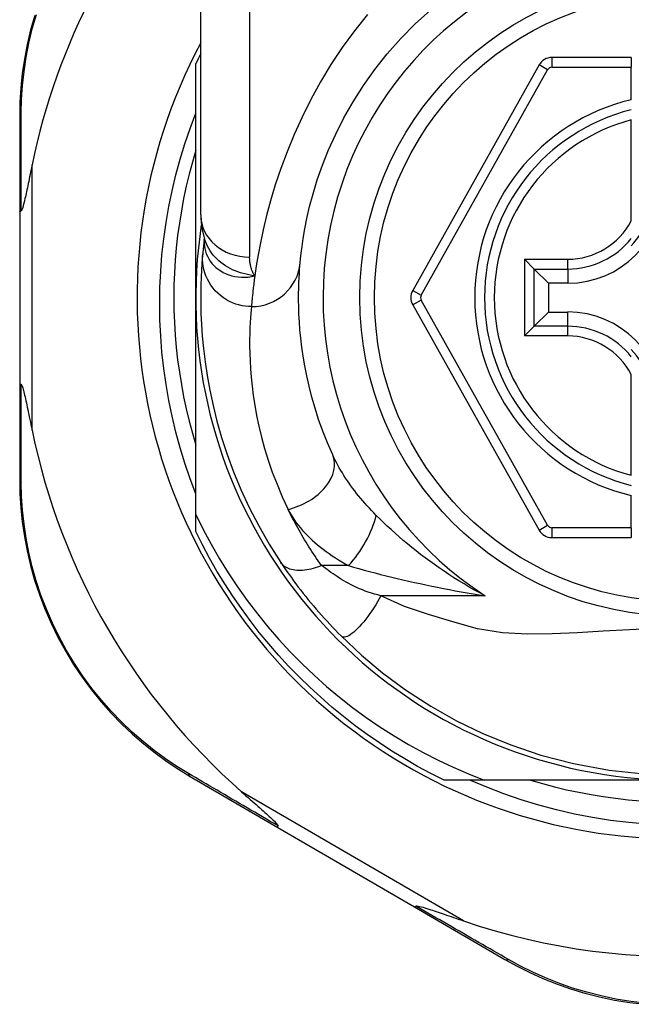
# Model space of a CAD drawing. Header units: inches. Extents: x 14 to 456, y 41 to 215.
# Tile 48 of 154: x 56.82 to 57.312, y 142.381 to 143.172. Entities that reach past the tile are written whole.
import ezdxf

# ---------------------------------------------------------------- set-up
doc = ezdxf.new("R2010")
doc.units = ezdxf.units.IN
doc.header["$MEASUREMENT"] = 0
doc.layers.add('Visible Edges(ANSI)', color=7, linetype='Continuous', lineweight=25)
doc.layers.add('Visible Tangent Edges(ANSI)', color=7, linetype='Continuous', lineweight=25)

msp = doc.modelspace()

# ---------------------------------------------------------------- linework, layer by layer
at = {"layer": 'Visible Edges(ANSI)'}
for p, q in [((56.96536, 143.01494), (56.96536, 143.2522)), ((57.31182, 143.14151), (57.24787, 143.14151)), ((57.31182, 143.14151), (57.31182, 143.13364)), ((56.96143, 142.94851), (56.96143, 143.13659)), ((57.23757, 143.13548), (57.13593, 142.95429)), ((57.31182, 143.10756), (57.31182, 143.13364)), ((56.8197, 143.09461), (56.8197, 143.01757)), ((57.31182, 143.01035), (57.31182, 143.09133)), ((56.8197, 143.01757), (56.8197, 142.87945)), ((56.96829, 142.99581), (56.96828, 142.99576)), ((57.23371, 142.9715), (57.22587, 142.97935)), ((57.23371, 142.9715), (57.24514, 142.96008)), ((57.26064, 142.96008), (57.24514, 142.96008)), ((57.24514, 142.96008), (57.24514, 142.93694)), ((56.96143, 142.77421), (56.96143, 142.94851)), ((57.13593, 142.94273), (57.23757, 142.76171)), ((57.23371, 142.92552), (57.24514, 142.93694)), ((57.24514, 142.93694), (57.26064, 142.93694)), ((57.22587, 142.91767), (57.23371, 142.92552)), ((57.31182, 142.80569), (57.31182, 142.88667)), ((56.8197, 142.87945), (56.8197, 142.80202)), ((57.31182, 142.76356), (57.31182, 142.78946)), ((56.96143, 142.76042), (56.96143, 142.77421)), ((57.31182, 142.76356), (57.31182, 142.75568)), ((57.24787, 142.75568), (57.31182, 142.75568)), ((56.95686, 142.56372), (57.02753, 142.52267)), ((57.19331, 142.56071), (57.16114, 142.56071)), ((57.34922, 142.56071), (57.19331, 142.56071)), ((57.02753, 142.52267), (57.13742, 142.45884)), ((57.13742, 142.45884), (57.21017, 142.41658))]:
    msp.add_line(p, q, dxfattribs=at)
at = {"layer": 'Visible Edges(ANSI)', "flags": 128}
for points in [[(57.04539, 142.97653), (57.04571, 142.97977), (57.04619, 142.98413), (57.04689, 142.98961), (57.04784, 142.99615), (57.04913, 143.00371), (57.05082, 143.01223), (57.053, 143.02167), (57.05575, 143.03199), (57.05917, 143.04311), (57.06334, 143.0549), (57.06827, 143.06722), (57.07399, 143.07994), (57.08054, 143.09291), (57.08794, 143.106), (57.09623, 143.11906), (57.10542, 143.13196), (57.11548, 143.14454), (57.12634, 143.15672), (57.13795, 143.16844), (57.15025, 143.17961)], [(56.83179, 143.17535), (56.82848, 143.16361), (56.82571, 143.15188), (56.82349, 143.14018), (56.82179, 143.12855), (56.82061, 143.11704), (56.81992, 143.10572), (56.8197, 143.09461)], [(56.96143, 142.79072), (56.95683, 142.80296), (56.95261, 142.81535), (56.94878, 142.82786), (56.94535, 142.84046), (56.94231, 142.85316), (56.93968, 142.86593), (56.93745, 142.87877), (56.93562, 142.89167), (56.93419, 142.90463), (56.93317, 142.91763), (56.93255, 142.93066), (56.93235, 142.94371), (56.93255, 142.95677), (56.93316, 142.96984), (56.93418, 142.98289), (56.93561, 142.99588), (56.93745, 143.0088), (56.93968, 143.02165), (56.94232, 143.03442), (56.94536, 143.04709), (56.94879, 143.05966), (56.95261, 143.07212), (56.95682, 143.08446), (56.96143, 143.09667)], [(56.96143, 143.06706), (56.95862, 143.05744), (56.95604, 143.04775), (56.95371, 143.038), (56.95162, 143.02819), (56.94977, 143.01834), (56.94816, 143.00844), (56.94681, 142.99851), (56.94569, 142.98855), (56.94483, 142.97856), (56.94421, 142.96855), (56.94383, 142.95853), (56.94371, 142.94851), (56.94383, 142.93848), (56.94421, 142.92847), (56.94483, 142.91846), (56.94569, 142.90847), (56.94681, 142.89851), (56.94816, 142.88857), (56.94977, 142.87868), (56.95162, 142.86882), (56.95371, 142.85902), (56.95604, 142.84927), (56.95862, 142.83958), (56.96143, 142.82996)], [(56.8297, 143.05517), (56.82928, 143.05317), (56.82888, 143.0512), (56.82848, 143.04926), (56.82809, 143.04736), (56.8277, 143.04549), (56.82732, 143.04366), (56.82695, 143.04187), (56.82659, 143.04013), (56.82623, 143.03844), (56.82589, 143.0368), (56.82555, 143.03521), (56.82522, 143.03368), (56.8249, 143.03221), (56.82459, 143.03081), (56.82429, 143.02947), (56.82398, 143.02809), (56.82364, 143.02662), (56.82328, 143.02512), (56.8229, 143.02363), (56.82251, 143.02221), (56.82213, 143.02092), (56.82171, 143.01971), (56.82127, 143.01873), (56.82077, 143.01817)], [(56.8197, 143.01757), (56.8197, 143.01759), (56.8197, 143.01762), (56.81971, 143.01764), (56.81973, 143.01767), (56.81974, 143.0177), (56.81976, 143.01772), (56.81979, 143.01775), (56.81982, 143.01777), (56.81985, 143.0178), (56.81988, 143.01782), (56.81992, 143.01785), (56.81997, 143.01788), (56.82001, 143.0179), (56.82006, 143.01793), (56.82012, 143.01795), (56.82018, 143.01798), (56.82024, 143.018), (56.8203, 143.01802), (56.82037, 143.01805), (56.82044, 143.01807), (56.82052, 143.0181), (56.8206, 143.01812), (56.82068, 143.01814), (56.82077, 143.01817)], [(56.96536, 143.01494), (56.96607, 143.0054), (56.96839, 142.99551)], [(56.96828, 142.99576), (56.9682, 142.99511), (56.96813, 142.99446), (56.96805, 142.99383), (56.96798, 142.99322), (56.96791, 142.99261), (56.96784, 142.99202), (56.96777, 142.99145), (56.96771, 142.99089), (56.96765, 142.99034), (56.96759, 142.9898), (56.96754, 142.98928), (56.96748, 142.98877), (56.96743, 142.98828), (56.96738, 142.9878), (56.96733, 142.98733), (56.96729, 142.98688), (56.96724, 142.98644), (56.9672, 142.98602), (56.96716, 142.98561), (56.96712, 142.98521), (56.96709, 142.98483), (56.96705, 142.98446), (56.96702, 142.9841), (56.96699, 142.98376)], [(56.96699, 142.98376), (56.96666, 142.98004), (56.96633, 142.97567), (56.966, 142.97063), (56.96572, 142.96495), (56.9655, 142.95862), (56.96538, 142.95166), (56.96539, 142.94407), (56.96557, 142.93585), (56.96597, 142.92702), (56.96661, 142.91759), (56.96755, 142.90757), (56.96884, 142.89697), (56.97052, 142.88581), (56.97264, 142.87411), (56.97526, 142.8619), (56.97843, 142.84921), (56.98221, 142.83606), (56.98664, 142.8225), (56.99178, 142.80858), (56.99769, 142.79432), (57.00441, 142.77984), (57.01199, 142.76515), (57.02044, 142.75039), (57.02984, 142.73557)], [(57.07155, 142.82204), (57.06735, 142.83169), (57.0636, 142.8412), (57.06026, 142.85054), (57.05733, 142.85967), (57.05476, 142.86856), (57.05255, 142.87721), (57.05067, 142.88557), (57.04908, 142.89362), (57.04777, 142.90137), (57.04669, 142.90879), (57.04584, 142.9159), (57.04519, 142.92268), (57.04471, 142.92913), (57.04439, 142.93524), (57.0442, 142.94099), (57.04411, 142.9464), (57.04411, 142.95144), (57.04419, 142.95613), (57.04432, 142.96045), (57.0445, 142.96441), (57.04471, 142.968), (57.04494, 142.97122), (57.04517, 142.97407), (57.04539, 142.97653)], [(56.8197, 142.87945), (56.8197, 142.87943), (56.8197, 142.8794), (56.81971, 142.87937), (56.81973, 142.87935), (56.81974, 142.87932), (56.81976, 142.8793), (56.81979, 142.87927), (56.81982, 142.87925), (56.81985, 142.87922), (56.81988, 142.87919), (56.81992, 142.87917), (56.81997, 142.87914), (56.82001, 142.87912), (56.82006, 142.87909), (56.82012, 142.87907), (56.82018, 142.87904), (56.82024, 142.87902), (56.8203, 142.87899), (56.82037, 142.87897), (56.82044, 142.87895), (56.82052, 142.87892), (56.8206, 142.8789), (56.82068, 142.87887), (56.82077, 142.87885)], [(56.82077, 142.87885), (56.82118, 142.87845), (56.82154, 142.87774), (56.82186, 142.87691), (56.82217, 142.87596), (56.82247, 142.87495), (56.82276, 142.87389), (56.82307, 142.87272), (56.82338, 142.87146), (56.82371, 142.8701), (56.82404, 142.86865), (56.82439, 142.86713), (56.82474, 142.86554), (56.8251, 142.86388), (56.82547, 142.86217), (56.82585, 142.8604), (56.82623, 142.85856), (56.82663, 142.85666), (56.82704, 142.85469), (56.82746, 142.85267), (56.82789, 142.8506), (56.82833, 142.84848), (56.82878, 142.84631), (56.82923, 142.8441), (56.8297, 142.84185)], [(56.8197, 142.80202), (56.81992, 142.79095), (56.82061, 142.77965), (56.82178, 142.76818), (56.82347, 142.75658), (56.82568, 142.74491), (56.82843, 142.7332), (56.83172, 142.7215), (56.83557, 142.70983), (56.83999, 142.69825), (56.84498, 142.68681), (56.85049, 142.67555), (56.85652, 142.66451), (56.86302, 142.65376), (56.86999, 142.64334), (56.87739, 142.63329), (56.88519, 142.62367), (56.89335, 142.6145), (56.90182, 142.60579), (56.91056, 142.59756), (56.91953, 142.5898), (56.92869, 142.58253), (56.93799, 142.57576), (56.9474, 142.56948), (56.95686, 142.56372)], [(56.96143, 142.77421), (56.9674, 142.76217), (56.97375, 142.75033), (56.98046, 142.73869), (56.98755, 142.72727), (56.99499, 142.71608), (57.0028, 142.70512), (57.01095, 142.69441), (57.01945, 142.68395), (57.02829, 142.67375), (57.03744, 142.66385), (57.0469, 142.65426), (57.05664, 142.64498), (57.06668, 142.63603), (57.07699, 142.62739), (57.08758, 142.6191), (57.09843, 142.61114), (57.10953, 142.60353), (57.12088, 142.59627), (57.13247, 142.58937), (57.14428, 142.58285), (57.15628, 142.57672), (57.16846, 142.57099), (57.1808, 142.56565), (57.19331, 142.56071)], [(57.16114, 142.56071), (57.15042, 142.5661), (57.13987, 142.57177), (57.12947, 142.57774), (57.11924, 142.584), (57.10919, 142.59054), (57.09933, 142.59735), (57.08966, 142.60444), (57.08019, 142.61179), (57.07092, 142.6194), (57.06188, 142.62727), (57.05305, 142.63539), (57.04446, 142.64375), (57.0361, 142.65234), (57.02798, 142.66116), (57.02012, 142.67021), (57.0125, 142.67947), (57.00515, 142.68894), (56.99806, 142.69861), (56.99125, 142.70848), (56.98471, 142.71853), (56.97846, 142.72875), (56.97249, 142.73915), (56.96681, 142.74971), (56.96143, 142.76042)], [(57.02984, 142.73557), (57.03143, 142.73321), (57.03307, 142.73081), (57.03476, 142.72838), (57.03649, 142.72592), (57.03827, 142.72344), (57.0401, 142.72094), (57.04197, 142.71842), (57.04388, 142.71589), (57.04583, 142.71335), (57.04782, 142.71081), (57.04985, 142.70825), (57.05191, 142.70571), (57.054, 142.70317), (57.05611, 142.70065), (57.05825, 142.69815), (57.0604, 142.69567), (57.06258, 142.6932), (57.06477, 142.69076), (57.06698, 142.68834), (57.06921, 142.68595), (57.07145, 142.68357), (57.07371, 142.68123), (57.07598, 142.67891), (57.07826, 142.67662)], [(57.07826, 142.67662), (57.09471, 142.66115), (57.11167, 142.64694), (57.13024, 142.63324), (57.15058, 142.62004), (57.17129, 142.60838), (57.19246, 142.59811), (57.21481, 142.58894), (57.23895, 142.58083), (57.26525, 142.57394), (57.29387, 142.56866), (57.32445, 142.56545)], [(57.32451, 142.52527), (57.30976, 142.52656), (57.29509, 142.52835), (57.2805, 142.53066), (57.26602, 142.53346), (57.25165, 142.53677), (57.23741, 142.54058), (57.22331, 142.54488), (57.20936, 142.54967), (57.19559, 142.55495), (57.18199, 142.56071)], [(57.23067, 142.56071), (57.24029, 142.5579), (57.24998, 142.55533), (57.25973, 142.55299), (57.26954, 142.5509), (57.27939, 142.54906), (57.28929, 142.54745), (57.29922, 142.54609), (57.30918, 142.54498), (57.31917, 142.54411)], [(56.99828, 142.55122), (57.00002, 142.54969), (57.00174, 142.54818), (57.00343, 142.54669), (57.00509, 142.54523), (57.00672, 142.54379), (57.00832, 142.54239), (57.00987, 142.54102), (57.01138, 142.53968), (57.01285, 142.53839), (57.01426, 142.53713), (57.01563, 142.53592), (57.01693, 142.53476), (57.01817, 142.53364), (57.01935, 142.53257), (57.02046, 142.53156), (57.0215, 142.53061), (57.02255, 142.52963), (57.02361, 142.52862), (57.02463, 142.52763), (57.02557, 142.52667), (57.02639, 142.52578), (57.02703, 142.52502), (57.02745, 142.52439), (57.02758, 142.52386)], [(57.02753, 142.52267), (57.02751, 142.52268), (57.02749, 142.5227), (57.02747, 142.52272), (57.02746, 142.52274), (57.02745, 142.52277), (57.02744, 142.5228), (57.02743, 142.52283), (57.02742, 142.52287), (57.02742, 142.52291), (57.02742, 142.52295), (57.02742, 142.523), (57.02742, 142.52304), (57.02742, 142.5231), (57.02743, 142.52315), (57.02743, 142.52321), (57.02744, 142.52327), (57.02745, 142.52333), (57.02747, 142.5234), (57.02748, 142.52347), (57.0275, 142.52354), (57.02752, 142.52362), (57.02754, 142.5237), (57.02756, 142.52378), (57.02758, 142.52386)], [(57.13742, 142.45884), (57.13744, 142.45882), (57.13747, 142.45882), (57.13749, 142.45881), (57.13752, 142.45881), (57.13755, 142.45882), (57.13758, 142.45882), (57.13761, 142.45883), (57.13765, 142.45884), (57.13768, 142.45886), (57.13772, 142.45888), (57.13776, 142.4589), (57.1378, 142.45892), (57.13785, 142.45895), (57.13789, 142.45898), (57.13794, 142.45902), (57.13799, 142.45906), (57.13804, 142.4591), (57.13809, 142.45914), (57.13814, 142.45919), (57.1382, 142.45924), (57.13825, 142.45929), (57.13831, 142.45935), (57.13837, 142.45941), (57.13843, 142.45947)], [(57.13843, 142.45947), (57.13917, 142.45962), (57.14024, 142.45948), (57.14148, 142.45921), (57.14281, 142.45887), (57.14424, 142.45847), (57.14575, 142.45801), (57.14732, 142.45753), (57.14889, 142.45702), (57.15042, 142.45652), (57.15187, 142.45604), (57.15328, 142.45558), (57.15476, 142.45508), (57.1563, 142.45456), (57.1579, 142.45402), (57.15956, 142.45345), (57.16128, 142.45287), (57.16306, 142.45226), (57.16488, 142.45164), (57.16675, 142.451), (57.16866, 142.45034), (57.17062, 142.44967), (57.17262, 142.44898), (57.17465, 142.44828), (57.17672, 142.44757)], [(57.21017, 142.41658), (57.21991, 142.41118), (57.23008, 142.40608), (57.24065, 142.40131), (57.25159, 142.39693), (57.26285, 142.39297), (57.27443, 142.38946), (57.28628, 142.38643), (57.29839, 142.38391), (57.31071, 142.38193), (57.3232, 142.38051)]]:
    msp.add_lwpolyline(points, dxfattribs=at)
at = {"layer": 'Visible Edges(ANSI)'}
msp.add_circle((57.34922, 142.94851), 0.25591, dxfattribs=at)
for centre, radius, start, end in [((57.34837, 142.94851), 0.52953, 136.3272, 168.3795), ((57.34922, 142.94851), 0.43504, 151.92751, 28.07249), ((57.34922, 142.94851), 0.431, 152.95157, 154.12615), ((57.24787, 143.1297), 0.01181, 90, 150.70877), ((57.34922, 142.94851), 0.15551, 103.91643, 256.08357), ((57.26064, 143.03709), 0.07702, 270, 0), ((57.26064, 143.03709), 0.06944, 317.48259, 0), ((57.34922, 142.94851), 0.3878, 171.33391, 340.21195), ((57.14623, 142.94851), 0.01181, 150.70877, 209.31319), ((57.26064, 142.85993), 0.07702, 0, 90), ((57.26064, 142.85993), 0.06944, 0, 42.51741), ((57.34837, 142.94851), 0.52953, 191.6205, 228.6133), ((57.24787, 142.76749), 0.01181, 209.31319, 270), ((57.34837, 142.94851), 0.52953, 251.08535, 297.06854)]:
    msp.add_arc(centre, radius, start, end, dxfattribs=at)
at = {"layer": 'Visible Tangent Edges(ANSI)'}
for p, q in [((57.00473, 143.2522), (57.00473, 142.98105)), ((57.24787, 143.14151), (57.24787, 143.13364)), ((57.1428, 142.95044), (57.24444, 143.13162)), ((57.24444, 143.13162), (57.23757, 143.13548)), ((57.24787, 143.13364), (57.31182, 143.13364)), ((56.8297, 142.84185), (56.8297, 143.05517)), ((57.22587, 142.97935), (57.26064, 142.97935)), ((57.22587, 142.97935), (57.22587, 142.91767)), ((57.26064, 142.9715), (57.26064, 142.97935)), ((57.23371, 142.9715), (57.26064, 142.9715)), ((57.23371, 142.92552), (57.23371, 142.9715)), ((57.26064, 142.9715), (57.26064, 142.96008)), ((57.13593, 142.95429), (57.1428, 142.95044)), ((57.1428, 142.94658), (57.13593, 142.94273)), ((57.24444, 142.76557), (57.1428, 142.94658)), ((57.26064, 142.92552), (57.26064, 142.93694)), ((57.26064, 142.92552), (57.23371, 142.92552)), ((57.26064, 142.91767), (57.26064, 142.92552)), ((57.26064, 142.91767), (57.22587, 142.91767)), ((57.23757, 142.76171), (57.24444, 142.76557)), ((57.24787, 142.76356), (57.24787, 142.75568)), ((57.31182, 142.76356), (57.24787, 142.76356)), ((57.08426, 142.73311), (57.0626, 142.73311)), ((57.19426, 142.7088), (57.11033, 142.7088)), ((57.17672, 142.44757), (56.99828, 142.55122))]:
    msp.add_line(p, q, dxfattribs=at)
at = {"layer": 'Visible Tangent Edges(ANSI)', "flags": 128}
for points in [[(56.82103, 143.09706), (56.82129, 143.10792), (56.82201, 143.11901), (56.82321, 143.13026), (56.8249, 143.14164), (56.82711, 143.15309), (56.82984, 143.16457), (56.83311, 143.17605)], [(57.09946, 143.17604), (57.08903, 143.163), (57.07923, 143.14959), (57.07009, 143.13585), (57.06165, 143.12186), (57.05393, 143.10775), (57.0469, 143.09363), (57.04055, 143.07959), (57.03485, 143.06575), (57.0298, 143.05221), (57.02536, 143.03906), (57.02153, 143.02643), (57.01827, 143.0144), (57.01557, 143.00309), (57.01333, 142.99256), (57.01151, 142.98284), (57.01004, 142.97397), (57.00887, 142.96598)], [(56.82077, 143.01817), (56.82077, 143.0216), (56.82078, 143.02503), (56.82079, 143.02845), (56.8208, 143.03185), (56.82081, 143.03524), (56.82082, 143.03862), (56.82083, 143.04199), (56.82084, 143.04534), (56.82085, 143.04869), (56.82086, 143.05201), (56.82087, 143.05533), (56.82088, 143.05863), (56.82089, 143.06192), (56.8209, 143.06519), (56.82091, 143.06845), (56.82093, 143.07169), (56.82094, 143.07492), (56.82095, 143.07813), (56.82096, 143.08133), (56.82098, 143.08451), (56.82099, 143.08767), (56.821, 143.09082), (56.82101, 143.09394), (56.82103, 143.09706)], [(56.96828, 142.99576), (56.96828, 142.99573), (56.96828, 142.99569), (56.96827, 142.99566), (56.96827, 142.99562), (56.96826, 142.99558), (56.96826, 142.99554), (56.96826, 142.99549), (56.96825, 142.99545), (56.96825, 142.9954), (56.96824, 142.99535), (56.96824, 142.9953), (56.96824, 142.99525), (56.96823, 142.9952), (56.96823, 142.99514), (56.96822, 142.99509), (56.96822, 142.99503), (56.96822, 142.99497), (56.96821, 142.9949), (56.96821, 142.99484), (56.9682, 142.99477), (56.9682, 142.9947), (56.9682, 142.99463), (56.96819, 142.99456), (56.96819, 142.99449)], [(57.00887, 142.96598), (57.00649, 142.96633), (57.00414, 142.96676), (57.00184, 142.96726), (56.99958, 142.96784), (56.99737, 142.96849), (56.99521, 142.96922), (56.9931, 142.97004), (56.99104, 142.97094), (56.98903, 142.97192), (56.98709, 142.97299), (56.9852, 142.97416), (56.98338, 142.9754), (56.98163, 142.97672), (56.97997, 142.97812), (56.97838, 142.9796), (56.97689, 142.98114), (56.97548, 142.98275), (56.97416, 142.98442), (56.97294, 142.98615), (56.97181, 142.98793), (56.97079, 142.98977), (56.96988, 142.99165), (56.96908, 142.99357), (56.96838, 142.99552)], [(56.96819, 142.99449), (56.96816, 142.9923), (56.96831, 142.99012), (56.96865, 142.98795), (56.96917, 142.98582), (56.96987, 142.98374), (56.97075, 142.98171), (56.9718, 142.97975), (56.97302, 142.97786), (56.9744, 142.97606), (56.97594, 142.97436), (56.97763, 142.97277), (56.97946, 142.97131), (56.98142, 142.96996), (56.9835, 142.96876), (56.98571, 142.9677), (56.98801, 142.9668), (56.99042, 142.96606), (56.9929, 142.96549), (56.99545, 142.9651), (56.99806, 142.96489), (57.00072, 142.96487), (57.00341, 142.96503), (57.00614, 142.9654), (57.00887, 142.96598)], [(57.00619, 142.94128), (57.00374, 142.94136), (57.00123, 142.9416), (56.99868, 142.94201), (56.99611, 142.9426), (56.99354, 142.94337), (56.99098, 142.94434), (56.98846, 142.94549), (56.98599, 142.94684), (56.9836, 142.94837), (56.98131, 142.95009), (56.97915, 142.95197), (56.97712, 142.95401), (56.97525, 142.95619), (56.97355, 142.9585), (56.97204, 142.96091), (56.97071, 142.96339), (56.96958, 142.96594), (56.96865, 142.96853), (56.96792, 142.97114), (56.96738, 142.97374), (56.96703, 142.97632), (56.96685, 142.97886), (56.96684, 142.98135), (56.96699, 142.98376)], [(57.00887, 142.96598), (57.00853, 142.96653), (57.0082, 142.96709), (57.00789, 142.96765), (57.00759, 142.96823), (57.0073, 142.96881), (57.00704, 142.9694), (57.00678, 142.96999), (57.00654, 142.97059), (57.00632, 142.9712), (57.00611, 142.97182), (57.00592, 142.97244), (57.00574, 142.97307), (57.00558, 142.9737), (57.00543, 142.97434), (57.0053, 142.97499), (57.00518, 142.97564), (57.00507, 142.9763), (57.00498, 142.97696), (57.00491, 142.97763), (57.00484, 142.97831), (57.0048, 142.97898), (57.00476, 142.97967), (57.00474, 142.98035), (57.00473, 142.98105)], [(57.00887, 142.96598), (57.00868, 142.96452), (57.00849, 142.96309), (57.00831, 142.9617), (57.00814, 142.96035), (57.00798, 142.95903), (57.00783, 142.95776), (57.00768, 142.95651), (57.00754, 142.95531), (57.00741, 142.95414), (57.00729, 142.95301), (57.00718, 142.95192), (57.00707, 142.95087), (57.00696, 142.94986), (57.00687, 142.94888), (57.00678, 142.94795), (57.00669, 142.94705), (57.00661, 142.94619), (57.00654, 142.94537), (57.00647, 142.94459), (57.0064, 142.94385), (57.00634, 142.94315), (57.00629, 142.94249), (57.00624, 142.94187), (57.00619, 142.94128)], [(57.00619, 142.94128), (57.00594, 142.93868), (57.00568, 142.93568), (57.00542, 142.93228), (57.00518, 142.92849), (57.00498, 142.92432), (57.00483, 142.91975), (57.00474, 142.91481), (57.00474, 142.90948), (57.00484, 142.90378), (57.00506, 142.89771), (57.00542, 142.89126), (57.00596, 142.88446), (57.0067, 142.87731), (57.00766, 142.86981), (57.00887, 142.86197), (57.01035, 142.85379), (57.01214, 142.84529), (57.01427, 142.83647), (57.01677, 142.82735), (57.01966, 142.81796), (57.02298, 142.80833), (57.02674, 142.79848), (57.03098, 142.78845), (57.03572, 142.77826)], [(56.82103, 142.79957), (56.82102, 142.8027), (56.821, 142.80584), (56.82099, 142.809), (56.82098, 142.81218), (56.82096, 142.81538), (56.82095, 142.81859), (56.82094, 142.82181), (56.82093, 142.82506), (56.82091, 142.82831), (56.8209, 142.83159), (56.82089, 142.83488), (56.82088, 142.83818), (56.82087, 142.8415), (56.82086, 142.84483), (56.82085, 142.84818), (56.82084, 142.85154), (56.82083, 142.85491), (56.82082, 142.85829), (56.82081, 142.86169), (56.8208, 142.8651), (56.82079, 142.86852), (56.82078, 142.87195), (56.82077, 142.87539), (56.82077, 142.87885)], [(57.10657, 142.7735), (57.10469, 142.7754), (57.10284, 142.77732), (57.10103, 142.77926), (57.09924, 142.78121), (57.09749, 142.78318), (57.09577, 142.78516), (57.09408, 142.78716), (57.09244, 142.78916), (57.09083, 142.79117), (57.08925, 142.79319), (57.08772, 142.79522), (57.08622, 142.79725), (57.08477, 142.7993), (57.08335, 142.80135), (57.08197, 142.80341), (57.08063, 142.80548), (57.07933, 142.80755), (57.07807, 142.80963), (57.07686, 142.81171), (57.0757, 142.81379), (57.07458, 142.81586), (57.07352, 142.81793), (57.07251, 142.81999), (57.07155, 142.82204)], [(56.95543, 142.56608), (56.94619, 142.57176), (56.93701, 142.57794), (56.92792, 142.5846), (56.91898, 142.59175), (56.91022, 142.59937), (56.90168, 142.60745), (56.89341, 142.61599), (56.88543, 142.62498), (56.87781, 142.63441), (56.87057, 142.64426), (56.86375, 142.65447), (56.85738, 142.665), (56.85148, 142.6758), (56.84607, 142.68683), (56.84118, 142.69803), (56.83684, 142.70937), (56.83305, 142.72078), (56.8298, 142.73224), (56.82708, 142.74369), (56.82488, 142.75511), (56.8232, 142.76646), (56.82201, 142.77768), (56.82129, 142.78874), (56.82103, 142.79957)], [(57.0626, 142.73311), (57.06125, 142.73501), (57.05992, 142.73691), (57.05862, 142.73881), (57.05734, 142.74071), (57.05608, 142.7426), (57.05485, 142.74448), (57.05363, 142.74637), (57.05243, 142.74826), (57.05125, 142.75015), (57.05008, 142.75204), (57.04894, 142.75392), (57.04781, 142.75581), (57.0467, 142.7577), (57.04561, 142.75959), (57.04454, 142.76147), (57.04349, 142.76335), (57.04245, 142.76523), (57.04143, 142.76711), (57.04044, 142.76897), (57.03946, 142.77084), (57.0385, 142.7727), (57.03755, 142.77456), (57.03663, 142.77641), (57.03572, 142.77826)], [(57.03572, 142.77826), (57.03683, 142.77611), (57.03804, 142.77396), (57.03935, 142.77183), (57.04077, 142.76972), (57.04227, 142.76762), (57.04387, 142.76554), (57.04555, 142.76348), (57.04731, 142.76145), (57.04915, 142.75945), (57.05106, 142.75747), (57.05304, 142.75553), (57.05509, 142.75361), (57.0572, 142.75172), (57.05938, 142.74987), (57.06162, 142.74804), (57.06392, 142.74624), (57.06629, 142.74448), (57.06871, 142.74274), (57.07118, 142.74104), (57.0737, 142.73938), (57.07628, 142.73775), (57.07889, 142.73616), (57.08156, 142.73462), (57.08426, 142.73311)], [(57.19426, 142.7088), (57.18993, 142.71112), (57.18565, 142.71348), (57.18142, 142.71589), (57.17724, 142.71835), (57.17313, 142.72085), (57.16907, 142.72339), (57.16506, 142.72597), (57.16112, 142.72858), (57.15724, 142.73123), (57.15341, 142.73391), (57.14965, 142.73662), (57.14595, 142.73936), (57.14232, 142.74212), (57.13874, 142.7449), (57.13523, 142.74771), (57.13177, 142.75054), (57.12838, 142.75339), (57.12505, 142.75626), (57.12178, 142.75913), (57.11859, 142.76201), (57.11546, 142.7649), (57.11241, 142.76778), (57.10945, 142.77065), (57.10657, 142.7735)], [(57.0626, 142.73311), (57.06092, 142.73244), (57.05922, 142.73183), (57.05751, 142.73127), (57.05579, 142.73077), (57.05407, 142.73033), (57.05236, 142.72995), (57.05066, 142.72965), (57.04898, 142.72942), (57.04733, 142.72926), (57.04571, 142.72918), (57.04413, 142.72918), (57.04261, 142.72925), (57.04113, 142.7294), (57.03972, 142.72963), (57.03838, 142.72993), (57.03711, 142.73031), (57.03591, 142.73076), (57.03479, 142.73128), (57.03375, 142.73186), (57.0328, 142.7325), (57.03193, 142.73319), (57.03115, 142.73394), (57.03045, 142.73474), (57.02984, 142.73557)], [(57.11033, 142.7088), (57.10775, 142.70949), (57.1052, 142.71021), (57.10269, 142.71098), (57.10022, 142.7118), (57.09779, 142.71265), (57.09541, 142.71355), (57.09309, 142.71448), (57.09082, 142.71546), (57.08862, 142.71648), (57.08649, 142.71753), (57.08443, 142.71861), (57.08245, 142.71972), (57.08056, 142.72085), (57.07873, 142.722), (57.07694, 142.72314), (57.07519, 142.72428), (57.07348, 142.72541), (57.0718, 142.72654), (57.07017, 142.72766), (57.06857, 142.72878), (57.06701, 142.72988), (57.06549, 142.73097), (57.06402, 142.73205), (57.0626, 142.73311)], [(57.08426, 142.73311), (57.08839, 142.73192), (57.0926, 142.73073), (57.09688, 142.72955), (57.10121, 142.72838), (57.1056, 142.72723), (57.11003, 142.72609), (57.1145, 142.72497), (57.119, 142.72386), (57.12353, 142.72277), (57.12809, 142.7217), (57.13267, 142.72065), (57.13728, 142.71962), (57.14191, 142.7186), (57.14657, 142.71761), (57.15125, 142.71664), (57.15596, 142.71568), (57.16069, 142.71475), (57.16544, 142.71383), (57.1702, 142.71294), (57.17499, 142.71207), (57.17979, 142.71122), (57.1846, 142.71039), (57.18943, 142.70958), (57.19426, 142.7088)], [(57.11033, 142.7088), (57.109, 142.70644), (57.10761, 142.70405), (57.10615, 142.70164), (57.10463, 142.69924), (57.10306, 142.69686), (57.10145, 142.69452), (57.09981, 142.69224), (57.09815, 142.69004), (57.09648, 142.68795), (57.09481, 142.68598), (57.09317, 142.68414), (57.09156, 142.68246), (57.08999, 142.68095), (57.08848, 142.67962), (57.08704, 142.67848), (57.08568, 142.67753), (57.0844, 142.67678), (57.08322, 142.67623), (57.08214, 142.67586), (57.08116, 142.67569), (57.08028, 142.67568), (57.0795, 142.67585), (57.07883, 142.67616), (57.07826, 142.67662)], [(57.33202, 142.68248), (57.31033, 142.6816), (57.28911, 142.6804), (57.26844, 142.67916), (57.24817, 142.67822), (57.2282, 142.67801), (57.20828, 142.67909), (57.18816, 142.6822), (57.16812, 142.68779), (57.1485, 142.69372), (57.12926, 142.70016), (57.11033, 142.7088)], [(57.02758, 142.52386), (57.02443, 142.5257), (57.02129, 142.52753), (57.01816, 142.52936), (57.01505, 142.53118), (57.01194, 142.533), (57.00884, 142.53481), (57.00576, 142.53661), (57.00269, 142.5384), (56.99963, 142.54019), (56.99659, 142.54197), (56.99355, 142.54375), (56.99053, 142.54551), (56.98753, 142.54727), (56.98453, 142.54903), (56.98155, 142.55077), (56.97859, 142.55251), (56.97564, 142.55424), (56.97271, 142.55595), (56.96979, 142.55766), (56.96688, 142.55937), (56.964, 142.56106), (56.96113, 142.56274), (56.95827, 142.56442), (56.95543, 142.56608)], [(57.21297, 142.4165), (57.21004, 142.41818), (57.2071, 142.41988), (57.20414, 142.42158), (57.20116, 142.4233), (57.19816, 142.42502), (57.19515, 142.42676), (57.19212, 142.4285), (57.18907, 142.43026), (57.18601, 142.43202), (57.18293, 142.43379), (57.17984, 142.43557), (57.17673, 142.43737), (57.17361, 142.43917), (57.17047, 142.44097), (57.16732, 142.44279), (57.16416, 142.44461), (57.16099, 142.44645), (57.1578, 142.44829), (57.1546, 142.45013), (57.15139, 142.45199), (57.14817, 142.45385), (57.14493, 142.45572), (57.14169, 142.45759), (57.13843, 142.45947)], [(57.32373, 142.38147), (57.3115, 142.38284), (57.29943, 142.38477), (57.28757, 142.38722), (57.27596, 142.39016), (57.26462, 142.39357), (57.25358, 142.39742), (57.24286, 142.40167), (57.23249, 142.4063), (57.22252, 142.41126), (57.21297, 142.4165)]]:
    msp.add_lwpolyline(points, dxfattribs=at)
at = {"layer": 'Visible Tangent Edges(ANSI)'}
msp.add_circle((57.34922, 142.94851), 0.24409, dxfattribs=at)
for centre, radius, start, end in [((57.34922, 142.94851), 0.28543, 302.8812, 237.1188), ((57.24787, 143.1297), 0.00394, 90, 150.70877), ((57.34922, 142.94851), 0.16339, 103.23324, 256.76676), ((57.34922, 142.94851), 0.14764, 104.67485, 255.32515), ((57.26064, 143.03709), 0.05775, 270, 332.41478), ((57.26064, 143.03709), 0.06559, 270, 321.29033), ((57.14623, 142.94851), 0.00394, 150.70877, 209.31319), ((57.26064, 142.85993), 0.06559, 38.70967, 90), ((57.26064, 142.85993), 0.05775, 27.58522, 90), ((57.24787, 142.76749), 0.00394, 209.31319, 270)]:
    msp.add_arc(centre, radius, start, end, dxfattribs=at)
for centre, major_axis, ratio, start_param, end_param in [((56.8297, 143.09461), (-0.01, 0), 0.489692, 5.761173, 6.283185), ((57.00473, 143.01494), (-0.03937, 0), 0.860915, 0, 1.570796), ((56.77187, 143.00853), (0.19646, -0.01245), 0.394768, 6.26267, 6.279105), ((57.00619, 142.98015), (0.0392, -0.00362), 0.987056, 4.803178, 6.283185), ((57.03572, 142.80573), (0.03583, 0.01632), 0.663135, 4.419079, 6.283185), ((56.8297, 142.80202), (-0.01, 0), 0.490597, 0, 0.522348), ((57.08426, 142.75741), (-0.01985, -0.034), 0.367954, 1.008544, 2.26339), ((56.96189, 142.57236), (-0.00502, -0.00865), 0.487239, 5.762078, 6.283185), ((57.21519, 142.42523), (-0.00502, -0.00865), 0.492909, 0, 0.523212)]:
    msp.add_ellipse(centre, major_axis=major_axis, ratio=ratio, start_param=start_param, end_param=end_param, dxfattribs=at)

doc.saveas('drawing.dxf')
